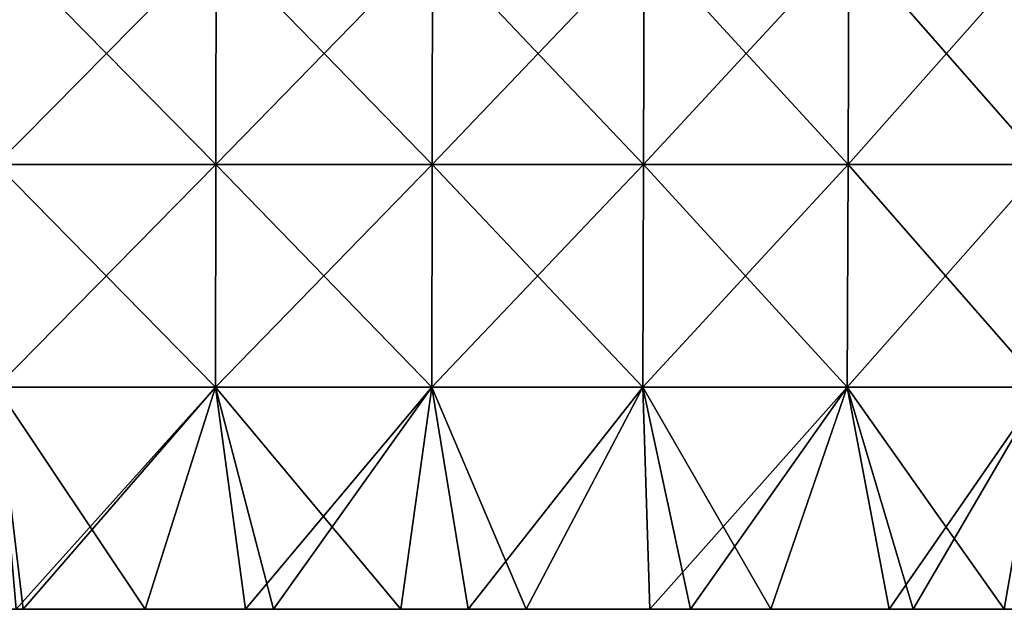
# Model space of a CAD drawing. Header units: millimetres. Extents: x -125 to 125, y -51 to 12.
# Tile 47 of 79: x 7 to 60, y -51 to -19. Entities that reach past the tile are written whole.
import ezdxf

# ---------------------------------------------------------------- set-up
doc = ezdxf.new("R2010")
doc.units = ezdxf.units.MM
doc.header["$LTSCALE"] = 65.185185
for name, color, linetype in [('117', 7, 'CONTINUOUS'), ('118', 7, 'CONTINUOUS'), ('119', 7, 'CONTINUOUS')]:
    doc.layers.add(name, color=color, linetype=linetype)

msp = doc.modelspace()

# ---------------------------------------------------------------- linework, layer by layer
at = {"layer": '117', "color": 1, "linetype": 'CONTINUOUS'}
for points in [[(17.745, -27.061, 123.416), (5.938, -15.076, 124.649), (5.933, -27.061, 124.544), (17.745, -27.061, 123.416)], [(17.759, -15.076, 123.52), (5.938, -15.076, 124.649), (17.745, -27.061, 123.416), (17.759, -15.076, 123.52)], [(29.396, -27.061, 121.171), (17.759, -15.076, 123.52), (17.745, -27.061, 123.416), (29.396, -27.061, 121.171)], [(29.42, -15.076, 121.272), (17.759, -15.076, 123.52), (29.396, -27.061, 121.171), (29.42, -15.076, 121.272)], [(40.781, -27.061, 117.828), (29.42, -15.076, 121.272), (29.396, -27.061, 121.171), (40.781, -27.061, 117.828)], [(40.815, -15.076, 117.927), (29.42, -15.076, 121.272), (40.781, -27.061, 117.828), (40.815, -15.076, 117.927)], [(51.796, -27.061, 113.418), (40.815, -15.076, 117.927), (40.781, -27.061, 117.828), (51.796, -27.061, 113.418)], [(51.84, -15.076, 113.513), (40.815, -15.076, 117.927), (51.796, -27.061, 113.418), (51.84, -15.076, 113.513)], [(62.343, -27.061, 107.981), (51.84, -15.076, 113.513), (51.796, -27.061, 113.418), (62.343, -27.061, 107.981)], [(62.395, -15.076, 108.071), (51.84, -15.076, 113.513), (62.343, -27.061, 107.981), (62.395, -15.076, 108.071)], [(17.73, -39.047, 123.313), (5.933, -27.061, 124.544), (5.928, -39.047, 124.44), (17.73, -39.047, 123.313)], [(17.745, -27.061, 123.416), (5.933, -27.061, 124.544), (17.73, -39.047, 123.313), (17.745, -27.061, 123.416)], [(29.371, -39.047, 121.069), (17.745, -27.061, 123.416), (17.73, -39.047, 123.313), (29.371, -39.047, 121.069)], [(29.396, -27.061, 121.171), (17.745, -27.061, 123.416), (29.371, -39.047, 121.069), (29.396, -27.061, 121.171)], [(40.746, -39.047, 117.729), (29.396, -27.061, 121.171), (29.371, -39.047, 121.069), (40.746, -39.047, 117.729)], [(40.781, -27.061, 117.828), (29.396, -27.061, 121.171), (40.746, -39.047, 117.729), (40.781, -27.061, 117.828)], [(51.753, -39.047, 113.323), (40.781, -27.061, 117.828), (40.746, -39.047, 117.729), (51.753, -39.047, 113.323)], [(51.796, -27.061, 113.418), (40.781, -27.061, 117.828), (51.753, -39.047, 113.323), (51.796, -27.061, 113.418)], [(62.29, -39.047, 107.89), (51.796, -27.061, 113.418), (51.753, -39.047, 113.323), (62.29, -39.047, 107.89)], [(62.343, -27.061, 107.981), (51.796, -27.061, 113.418), (62.29, -39.047, 107.89), (62.343, -27.061, 107.981)], [(13.937, -51.02, 123.694), (5.928, -39.047, 124.44), (7.356, -51.02, 124.259), (13.937, -51.02, 123.694)], [(7.356, -51.02, 124.259), (5.928, -39.047, 124.44), (6.979, -51.02, 124.28), (7.356, -51.02, 124.259)], [(17.73, -39.047, 123.313), (5.928, -39.047, 124.44), (13.937, -51.02, 123.694), (17.73, -39.047, 123.313)], [(19.342, -51.02, 122.964), (17.73, -39.047, 123.313), (13.937, -51.02, 123.694), (19.342, -51.02, 122.964)], [(20.851, -51.02, 122.717), (17.73, -39.047, 123.313), (19.342, -51.02, 122.964), (20.851, -51.02, 122.717)], [(29.371, -39.047, 121.069), (17.73, -39.047, 123.313), (27.699, -51.02, 121.355), (29.371, -39.047, 121.069)], [(27.699, -51.02, 121.355), (17.73, -39.047, 123.313), (20.851, -51.02, 122.717), (27.699, -51.02, 121.355)], [(31.329, -51.02, 120.469), (29.371, -39.047, 121.069), (27.699, -51.02, 121.355), (31.329, -51.02, 120.469)], [(40.746, -39.047, 117.729), (29.371, -39.047, 121.069), (34.459, -51.02, 119.611), (40.746, -39.047, 117.729)], [(34.459, -51.02, 119.611), (29.371, -39.047, 121.069), (31.329, -51.02, 120.469), (34.459, -51.02, 119.611)], [(41.112, -51.02, 117.491), (40.746, -39.047, 117.729), (34.459, -51.02, 119.611), (41.112, -51.02, 117.491)], [(51.753, -39.047, 113.323), (40.746, -39.047, 117.729), (47.635, -51.02, 115.001), (51.753, -39.047, 113.323)], [(47.635, -51.02, 115.001), (40.746, -39.047, 117.729), (43.313, -51.02, 116.698), (47.635, -51.02, 115.001)], [(43.313, -51.02, 116.698), (40.746, -39.047, 117.729), (41.112, -51.02, 117.491), (43.313, -51.02, 116.698)], [(54.008, -51.02, 112.149), (51.753, -39.047, 113.323), (47.635, -51.02, 115.001), (54.008, -51.02, 112.149)], [(60.211, -51.02, 108.944), (51.753, -39.047, 113.323), (55.302, -51.02, 111.517), (60.211, -51.02, 108.944)], [(55.302, -51.02, 111.517), (51.753, -39.047, 113.323), (54.008, -51.02, 112.149), (55.302, -51.02, 111.517)], [(62.29, -39.047, 107.89), (51.753, -39.047, 113.323), (60.211, -51.02, 108.944), (62.29, -39.047, 107.89)], [(66.225, -51.02, 105.397), (62.29, -39.047, 107.89), (60.211, -51.02, 108.944), (66.225, -51.02, 105.397)]]:
    msp.add_3dface(points, dxfattribs=at)
at = {"layer": '118', "color": 1, "linetype": 'CONTINUOUS'}
for points in [[(17.745, -27.061, -123.416), (5.933, -27.061, -124.544), (17.759, -15.076, -123.52), (17.745, -27.061, -123.416)], [(17.759, -15.076, -123.52), (5.933, -27.061, -124.544), (5.938, -15.076, -124.649), (17.759, -15.076, -123.52)], [(29.396, -27.061, -121.171), (17.745, -27.061, -123.416), (29.42, -15.076, -121.272), (29.396, -27.061, -121.171)], [(29.42, -15.076, -121.272), (17.745, -27.061, -123.416), (17.759, -15.076, -123.52), (29.42, -15.076, -121.272)], [(40.815, -15.076, -117.927), (29.396, -27.061, -121.171), (29.42, -15.076, -121.272), (40.815, -15.076, -117.927)], [(40.781, -27.061, -117.828), (29.396, -27.061, -121.171), (40.815, -15.076, -117.927), (40.781, -27.061, -117.828)], [(51.84, -15.076, -113.513), (40.781, -27.061, -117.828), (40.815, -15.076, -117.927), (51.84, -15.076, -113.513)], [(51.796, -27.061, -113.418), (40.781, -27.061, -117.828), (51.84, -15.076, -113.513), (51.796, -27.061, -113.418)], [(62.395, -15.076, -108.071), (51.796, -27.061, -113.418), (51.84, -15.076, -113.513), (62.395, -15.076, -108.071)], [(62.343, -27.061, -107.981), (51.796, -27.061, -113.418), (62.395, -15.076, -108.071), (62.343, -27.061, -107.981)], [(17.745, -27.061, -123.416), (5.928, -39.047, -124.44), (5.933, -27.061, -124.544), (17.745, -27.061, -123.416)], [(17.73, -39.047, -123.313), (5.928, -39.047, -124.44), (17.745, -27.061, -123.416), (17.73, -39.047, -123.313)], [(29.396, -27.061, -121.171), (17.73, -39.047, -123.313), (17.745, -27.061, -123.416), (29.396, -27.061, -121.171)], [(29.371, -39.047, -121.069), (17.73, -39.047, -123.313), (29.396, -27.061, -121.171), (29.371, -39.047, -121.069)], [(40.781, -27.061, -117.828), (29.371, -39.047, -121.069), (29.396, -27.061, -121.171), (40.781, -27.061, -117.828)], [(40.746, -39.047, -117.729), (29.371, -39.047, -121.069), (40.781, -27.061, -117.828), (40.746, -39.047, -117.729)], [(51.796, -27.061, -113.418), (40.746, -39.047, -117.729), (40.781, -27.061, -117.828), (51.796, -27.061, -113.418)], [(51.753, -39.047, -113.323), (40.746, -39.047, -117.729), (51.796, -27.061, -113.418), (51.753, -39.047, -113.323)], [(62.29, -39.047, -107.89), (51.753, -39.047, -113.323), (62.343, -27.061, -107.981), (62.29, -39.047, -107.89)], [(62.343, -27.061, -107.981), (51.753, -39.047, -113.323), (51.796, -27.061, -113.418), (62.343, -27.061, -107.981)], [(17.73, -39.047, -123.313), (6.979, -51.02, -124.28), (5.928, -39.047, -124.44), (17.73, -39.047, -123.313)], [(7.356, -51.02, -124.259), (6.979, -51.02, -124.28), (17.73, -39.047, -123.313), (7.356, -51.02, -124.259)], [(13.937, -51.02, -123.694), (7.356, -51.02, -124.259), (17.73, -39.047, -123.313), (13.937, -51.02, -123.694)], [(19.342, -51.02, -122.964), (13.937, -51.02, -123.694), (17.73, -39.047, -123.313), (19.342, -51.02, -122.964)], [(29.371, -39.047, -121.069), (19.342, -51.02, -122.964), (17.73, -39.047, -123.313), (29.371, -39.047, -121.069)], [(20.851, -51.02, -122.717), (19.342, -51.02, -122.964), (29.371, -39.047, -121.069), (20.851, -51.02, -122.717)], [(27.699, -51.02, -121.355), (20.851, -51.02, -122.717), (29.371, -39.047, -121.069), (27.699, -51.02, -121.355)], [(31.329, -51.02, -120.469), (27.699, -51.02, -121.355), (29.371, -39.047, -121.069), (31.329, -51.02, -120.469)], [(40.746, -39.047, -117.729), (31.329, -51.02, -120.469), (29.371, -39.047, -121.069), (40.746, -39.047, -117.729)], [(34.459, -51.02, -119.611), (31.329, -51.02, -120.469), (40.746, -39.047, -117.729), (34.459, -51.02, -119.611)], [(41.112, -51.02, -117.491), (34.459, -51.02, -119.611), (40.746, -39.047, -117.729), (41.112, -51.02, -117.491)], [(51.753, -39.047, -113.323), (41.112, -51.02, -117.491), (40.746, -39.047, -117.729), (51.753, -39.047, -113.323)], [(43.313, -51.02, -116.698), (41.112, -51.02, -117.491), (51.753, -39.047, -113.323), (43.313, -51.02, -116.698)], [(47.635, -51.02, -115.001), (43.313, -51.02, -116.698), (51.753, -39.047, -113.323), (47.635, -51.02, -115.001)], [(54.008, -51.02, -112.149), (47.635, -51.02, -115.001), (51.753, -39.047, -113.323), (54.008, -51.02, -112.149)], [(62.29, -39.047, -107.89), (54.008, -51.02, -112.149), (51.753, -39.047, -113.323), (62.29, -39.047, -107.89)], [(55.302, -51.02, -111.517), (54.008, -51.02, -112.149), (62.29, -39.047, -107.89), (55.302, -51.02, -111.517)], [(60.211, -51.02, -108.944), (55.302, -51.02, -111.517), (62.29, -39.047, -107.89), (60.211, -51.02, -108.944)]]:
    msp.add_3dface(points, dxfattribs=at)
at = {"layer": '119', "color": 1, "linetype": 'CONTINUOUS'}
for points in [[(-4.631, -51.02, -124.39), (7.356, -51.02, -124.259), (-4.63, -51.02, -112.504), (-4.631, -51.02, -124.39)], [(-4.631, -51.02, -124.39), (6.979, -51.02, -124.28), (7.356, -51.02, -124.259), (-4.631, -51.02, -124.39)], [(-4.63, -51.02, -88.819), (7.355, -51.02, -88.749), (-4.63, -51.02, -76.976), (-4.63, -51.02, -88.819)], [(7.355, -51.02, -76.916), (7.355, -51.02, -65.083), (-4.63, -51.02, -65.134), (7.355, -51.02, -76.916)], [(-4.63, -51.02, -76.976), (7.355, -51.02, -76.916), (-4.63, -51.02, -65.134), (-4.63, -51.02, -76.976)], [(7.355, -51.02, -65.083), (7.355, -51.02, -53.249), (-4.63, -51.02, -53.291), (7.355, -51.02, -65.083)], [(-4.63, -51.02, -65.134), (7.355, -51.02, -65.083), (-4.63, -51.02, -53.291), (-4.63, -51.02, -65.134)], [(7.355, -51.02, -53.249), (7.355, -51.02, -41.416), (-4.63, -51.02, -41.449), (7.355, -51.02, -53.249)], [(-4.63, -51.02, -53.291), (7.355, -51.02, -53.249), (-4.63, -51.02, -41.449), (-4.63, -51.02, -53.291)], [(7.355, -51.02, -41.416), (7.355, -51.02, -29.583), (-4.63, -51.02, -29.606), (7.355, -51.02, -41.416)], [(-4.63, -51.02, -41.449), (7.355, -51.02, -41.416), (-4.63, -51.02, -29.606), (-4.63, -51.02, -41.449)], [(7.355, -51.02, -29.583), (7.355, -51.02, -17.75), (-4.63, -51.02, -17.764), (7.355, -51.02, -29.583)], [(-4.63, -51.02, -29.606), (7.355, -51.02, -29.583), (-4.63, -51.02, -17.764), (-4.63, -51.02, -29.606)], [(7.355, -51.02, -17.75), (7.355, -51.02, -5.917), (-4.63, -51.02, -5.921), (7.355, -51.02, -17.75)], [(7.355, -51.02, -88.749), (7.355, -51.02, -76.916), (-4.63, -51.02, -76.976), (7.355, -51.02, -88.749)], [(7.355, -51.02, -112.415), (7.355, -51.02, -100.582), (-4.63, -51.02, -100.661), (7.355, -51.02, -112.415)], [(-4.63, -51.02, -112.504), (7.355, -51.02, -112.415), (-4.63, -51.02, -100.661), (-4.63, -51.02, -112.504)], [(7.355, -51.02, -100.582), (7.355, -51.02, -88.749), (-4.63, -51.02, -88.819), (7.355, -51.02, -100.582)], [(-4.63, -51.02, -100.661), (7.355, -51.02, -100.582), (-4.63, -51.02, -88.819), (-4.63, -51.02, -100.661)], [(-4.63, -51.02, -17.764), (7.355, -51.02, -17.75), (-4.63, -51.02, -5.921), (-4.63, -51.02, -17.764)], [(7.355, -51.02, 76.916), (7.355, -51.02, 88.749), (-4.63, -51.02, 76.976), (7.355, -51.02, 76.916)], [(-4.63, -51.02, 65.134), (7.355, -51.02, 76.916), (-4.63, -51.02, 76.976), (-4.63, -51.02, 65.134)], [(7.355, -51.02, 88.749), (7.355, -51.02, 100.582), (-4.63, -51.02, 88.819), (7.355, -51.02, 88.749)], [(-4.63, -51.02, 76.976), (7.355, -51.02, 88.749), (-4.63, -51.02, 88.819), (-4.63, -51.02, 76.976)], [(7.355, -51.02, 100.582), (7.355, -51.02, 112.415), (-4.63, -51.02, 100.661), (7.355, -51.02, 100.582)], [(-4.63, -51.02, 88.819), (7.355, -51.02, 100.582), (-4.63, -51.02, 100.661), (-4.63, -51.02, 88.819)], [(-4.63, -51.02, 100.661), (7.355, -51.02, 112.415), (-4.63, -51.02, 112.504), (-4.63, -51.02, 100.661)], [(-4.63, -51.02, 53.291), (7.355, -51.02, 65.083), (-4.63, -51.02, 65.134), (-4.63, -51.02, 53.291)], [(7.355, -51.02, -5.917), (7.355, -51.02, 5.917), (-4.63, -51.02, -5.921), (7.355, -51.02, -5.917)], [(7.355, -51.02, 5.917), (7.355, -51.02, 17.75), (-4.63, -51.02, 5.921), (7.355, -51.02, 5.917)], [(-4.63, -51.02, -5.921), (7.355, -51.02, 5.917), (-4.63, -51.02, 5.921), (-4.63, -51.02, -5.921)], [(7.355, -51.02, 17.75), (7.355, -51.02, 29.583), (-4.63, -51.02, 17.764), (7.355, -51.02, 17.75)], [(-4.63, -51.02, 5.921), (7.355, -51.02, 17.75), (-4.63, -51.02, 17.764), (-4.63, -51.02, 5.921)], [(7.355, -51.02, 29.583), (7.355, -51.02, 41.416), (-4.63, -51.02, 29.606), (7.355, -51.02, 29.583)], [(-4.63, -51.02, 17.764), (7.355, -51.02, 29.583), (-4.63, -51.02, 29.606), (-4.63, -51.02, 17.764)], [(7.355, -51.02, 41.416), (7.355, -51.02, 53.249), (-4.63, -51.02, 41.449), (7.355, -51.02, 41.416)], [(-4.63, -51.02, 29.606), (7.355, -51.02, 41.416), (-4.63, -51.02, 41.449), (-4.63, -51.02, 29.606)], [(7.355, -51.02, 53.249), (7.355, -51.02, 65.083), (-4.63, -51.02, 53.291), (7.355, -51.02, 53.249)], [(-4.63, -51.02, 41.449), (7.355, -51.02, 53.249), (-4.63, -51.02, 53.291), (-4.63, -51.02, 41.449)], [(7.355, -51.02, 65.083), (7.355, -51.02, 76.916), (-4.63, -51.02, 65.134), (7.355, -51.02, 65.083)], [(7.356, -51.02, -124.259), (7.355, -51.02, -112.415), (-4.63, -51.02, -112.504), (7.356, -51.02, -124.259)], [(7.355, -51.02, 112.415), (7.356, -51.02, 124.259), (-4.63, -51.02, 112.504), (7.355, -51.02, 112.415)], [(7.356, -51.02, 124.259), (6.979, -51.02, 124.28), (-4.63, -51.02, 112.504), (7.356, -51.02, 124.259)], [(7.355, -51.02, -88.749), (19.341, -51.02, -87.808), (7.355, -51.02, -76.916), (7.355, -51.02, -88.749)], [(19.341, -51.02, -87.808), (19.341, -51.02, -76.1), (7.355, -51.02, -76.916), (19.341, -51.02, -87.808)], [(7.355, -51.02, 29.583), (19.341, -51.02, 40.977), (7.355, -51.02, 41.416), (7.355, -51.02, 29.583)], [(7.355, -51.02, -100.582), (19.341, -51.02, -99.515), (7.355, -51.02, -88.749), (7.355, -51.02, -100.582)], [(19.341, -51.02, -99.515), (19.341, -51.02, -87.808), (7.355, -51.02, -88.749), (19.341, -51.02, -99.515)], [(7.355, -51.02, -112.415), (19.341, -51.02, -111.223), (7.355, -51.02, -100.582), (7.355, -51.02, -112.415)], [(19.341, -51.02, -111.223), (19.341, -51.02, -99.515), (7.355, -51.02, -100.582), (19.341, -51.02, -111.223)], [(7.355, -51.02, 41.416), (19.341, -51.02, 52.685), (7.355, -51.02, 53.249), (7.355, -51.02, 41.416)], [(19.341, -51.02, 52.685), (19.341, -51.02, 64.392), (7.355, -51.02, 53.249), (19.341, -51.02, 52.685)], [(19.341, -51.02, -17.562), (19.341, -51.02, -5.854), (7.355, -51.02, -5.917), (19.341, -51.02, -17.562)], [(7.355, -51.02, -17.75), (19.341, -51.02, -17.562), (7.355, -51.02, -5.917), (7.355, -51.02, -17.75)], [(19.341, -51.02, -5.854), (19.341, -51.02, 5.854), (7.355, -51.02, -5.917), (19.341, -51.02, -5.854)], [(19.341, -51.02, 5.854), (19.341, -51.02, 17.562), (7.355, -51.02, 5.917), (19.341, -51.02, 5.854)], [(7.355, -51.02, -5.917), (19.341, -51.02, 5.854), (7.355, -51.02, 5.917), (7.355, -51.02, -5.917)], [(19.341, -51.02, 17.562), (19.341, -51.02, 29.269), (7.355, -51.02, 17.75), (19.341, -51.02, 17.562)], [(7.355, -51.02, 5.917), (19.341, -51.02, 17.562), (7.355, -51.02, 17.75), (7.355, -51.02, 5.917)], [(19.341, -51.02, 29.269), (19.341, -51.02, 40.977), (7.355, -51.02, 29.583), (19.341, -51.02, 29.269)], [(7.355, -51.02, 17.75), (19.341, -51.02, 29.269), (7.355, -51.02, 29.583), (7.355, -51.02, 17.75)], [(19.341, -51.02, 40.977), (19.341, -51.02, 52.685), (7.355, -51.02, 41.416), (19.341, -51.02, 40.977)], [(19.341, -51.02, -76.1), (19.341, -51.02, -64.392), (7.355, -51.02, -65.083), (19.341, -51.02, -76.1)], [(7.355, -51.02, -76.916), (19.341, -51.02, -76.1), (7.355, -51.02, -65.083), (7.355, -51.02, -76.916)], [(19.341, -51.02, -64.392), (19.341, -51.02, -52.685), (7.355, -51.02, -53.249), (19.341, -51.02, -64.392)], [(7.355, -51.02, -65.083), (19.341, -51.02, -64.392), (7.355, -51.02, -53.249), (7.355, -51.02, -65.083)], [(19.341, -51.02, -52.685), (19.341, -51.02, -40.977), (7.355, -51.02, -41.416), (19.341, -51.02, -52.685)], [(7.355, -51.02, -53.249), (19.341, -51.02, -52.685), (7.355, -51.02, -41.416), (7.355, -51.02, -53.249)], [(19.341, -51.02, -40.977), (19.341, -51.02, -29.269), (7.355, -51.02, -29.583), (19.341, -51.02, -40.977)], [(7.355, -51.02, -41.416), (19.341, -51.02, -40.977), (7.355, -51.02, -29.583), (7.355, -51.02, -41.416)], [(19.341, -51.02, -29.269), (19.341, -51.02, -17.562), (7.355, -51.02, -17.75), (19.341, -51.02, -29.269)], [(7.355, -51.02, -29.583), (19.341, -51.02, -29.269), (7.355, -51.02, -17.75), (7.355, -51.02, -29.583)], [(19.341, -51.02, 64.392), (19.341, -51.02, 76.1), (7.355, -51.02, 65.083), (19.341, -51.02, 64.392)], [(7.355, -51.02, 53.249), (19.341, -51.02, 64.392), (7.355, -51.02, 65.083), (7.355, -51.02, 53.249)], [(19.341, -51.02, 76.1), (19.341, -51.02, 87.808), (7.355, -51.02, 76.916), (19.341, -51.02, 76.1)], [(7.355, -51.02, 65.083), (19.341, -51.02, 76.1), (7.355, -51.02, 76.916), (7.355, -51.02, 65.083)], [(19.341, -51.02, 87.808), (19.341, -51.02, 99.515), (7.355, -51.02, 88.749), (19.341, -51.02, 87.808)], [(7.355, -51.02, 76.916), (19.341, -51.02, 87.808), (7.355, -51.02, 88.749), (7.355, -51.02, 76.916)], [(19.341, -51.02, 99.515), (19.341, -51.02, 111.223), (7.355, -51.02, 100.582), (19.341, -51.02, 99.515)], [(7.355, -51.02, 88.749), (19.341, -51.02, 99.515), (7.355, -51.02, 100.582), (7.355, -51.02, 88.749)], [(7.355, -51.02, 100.582), (19.341, -51.02, 111.223), (7.355, -51.02, 112.415), (7.355, -51.02, 100.582)], [(19.342, -51.02, -122.964), (19.341, -51.02, -111.223), (7.355, -51.02, -112.415), (19.342, -51.02, -122.964)], [(7.356, -51.02, -124.259), (19.342, -51.02, -122.964), (7.355, -51.02, -112.415), (7.356, -51.02, -124.259)], [(13.937, -51.02, 123.694), (7.356, -51.02, 124.259), (7.355, -51.02, 112.415), (13.937, -51.02, 123.694)], [(19.341, -51.02, 111.223), (19.342, -51.02, 122.964), (7.355, -51.02, 112.415), (19.341, -51.02, 111.223)], [(19.342, -51.02, 122.964), (13.937, -51.02, 123.694), (7.355, -51.02, 112.415), (19.342, -51.02, 122.964)], [(7.356, -51.02, -124.259), (13.937, -51.02, -123.694), (19.342, -51.02, -122.964), (7.356, -51.02, -124.259)], [(31.327, -51.02, 74.545), (31.327, -51.02, 86.014), (19.341, -51.02, 76.1), (31.327, -51.02, 74.545)], [(19.341, -51.02, 99.515), (31.327, -51.02, 108.951), (19.341, -51.02, 111.223), (19.341, -51.02, 99.515)], [(19.341, -51.02, 87.808), (31.327, -51.02, 97.482), (19.341, -51.02, 99.515), (19.341, -51.02, 87.808)], [(31.327, -51.02, 97.482), (31.327, -51.02, 108.951), (19.341, -51.02, 99.515), (31.327, -51.02, 97.482)], [(19.341, -51.02, 76.1), (31.327, -51.02, 86.014), (19.341, -51.02, 87.808), (19.341, -51.02, 76.1)], [(31.327, -51.02, 86.014), (31.327, -51.02, 97.482), (19.341, -51.02, 87.808), (31.327, -51.02, 86.014)], [(19.341, -51.02, 64.392), (31.327, -51.02, 74.545), (19.341, -51.02, 76.1), (19.341, -51.02, 64.392)], [(19.341, -51.02, -40.977), (31.327, -51.02, -40.14), (19.341, -51.02, -29.269), (19.341, -51.02, -40.977)], [(31.327, -51.02, -28.671), (31.327, -51.02, -17.203), (19.341, -51.02, -17.562), (31.327, -51.02, -28.671)], [(19.341, -51.02, -29.269), (31.327, -51.02, -28.671), (19.341, -51.02, -17.562), (19.341, -51.02, -29.269)], [(31.327, -51.02, -17.203), (31.327, -51.02, -5.734), (19.341, -51.02, -5.854), (31.327, -51.02, -17.203)], [(19.341, -51.02, -17.562), (31.327, -51.02, -17.203), (19.341, -51.02, -5.854), (19.341, -51.02, -17.562)], [(31.327, -51.02, -86.014), (31.327, -51.02, -74.545), (19.341, -51.02, -76.1), (31.327, -51.02, -86.014)], [(31.327, -51.02, -5.734), (31.327, -51.02, 5.734), (19.341, -51.02, -5.854), (31.327, -51.02, -5.734)], [(19.341, -51.02, -76.1), (31.327, -51.02, -74.545), (19.341, -51.02, -64.392), (19.341, -51.02, -76.1)], [(31.327, -51.02, -63.077), (31.327, -51.02, -51.608), (19.341, -51.02, -52.685), (31.327, -51.02, -63.077)], [(19.341, -51.02, -64.392), (31.327, -51.02, -63.077), (19.341, -51.02, -52.685), (19.341, -51.02, -64.392)], [(31.327, -51.02, -51.608), (31.327, -51.02, -40.14), (19.341, -51.02, -40.977), (31.327, -51.02, -51.608)], [(19.341, -51.02, -52.685), (31.327, -51.02, -51.608), (19.341, -51.02, -40.977), (19.341, -51.02, -52.685)], [(31.327, -51.02, -74.545), (31.327, -51.02, -63.077), (19.341, -51.02, -64.392), (31.327, -51.02, -74.545)], [(31.327, -51.02, -40.14), (31.327, -51.02, -28.671), (19.341, -51.02, -29.269), (31.327, -51.02, -40.14)], [(19.341, -51.02, -87.808), (31.327, -51.02, -86.014), (19.341, -51.02, -76.1), (19.341, -51.02, -87.808)], [(31.327, -51.02, 40.14), (31.327, -51.02, 51.608), (19.341, -51.02, 40.977), (31.327, -51.02, 40.14)], [(31.327, -51.02, -108.951), (31.327, -51.02, -97.482), (19.341, -51.02, -99.515), (31.327, -51.02, -108.951)], [(19.341, -51.02, 29.269), (31.327, -51.02, 40.14), (19.341, -51.02, 40.977), (19.341, -51.02, 29.269)], [(31.327, -51.02, 51.608), (31.327, -51.02, 63.077), (19.341, -51.02, 52.685), (31.327, -51.02, 51.608)], [(19.341, -51.02, 40.977), (31.327, -51.02, 51.608), (19.341, -51.02, 52.685), (19.341, -51.02, 40.977)], [(31.327, -51.02, 63.077), (31.327, -51.02, 74.545), (19.341, -51.02, 64.392), (31.327, -51.02, 63.077)], [(19.341, -51.02, 52.685), (31.327, -51.02, 63.077), (19.341, -51.02, 64.392), (19.341, -51.02, 52.685)], [(31.327, -51.02, 5.734), (31.327, -51.02, 17.203), (19.341, -51.02, 5.854), (31.327, -51.02, 5.734)], [(19.341, -51.02, -5.854), (31.327, -51.02, 5.734), (19.341, -51.02, 5.854), (19.341, -51.02, -5.854)], [(19.341, -51.02, -99.515), (31.327, -51.02, -97.482), (19.341, -51.02, -87.808), (19.341, -51.02, -99.515)], [(31.327, -51.02, 17.203), (31.327, -51.02, 28.671), (19.341, -51.02, 17.562), (31.327, -51.02, 17.203)], [(19.341, -51.02, 5.854), (31.327, -51.02, 17.203), (19.341, -51.02, 17.562), (19.341, -51.02, 5.854)], [(31.327, -51.02, 28.671), (31.327, -51.02, 40.14), (19.341, -51.02, 29.269), (31.327, -51.02, 28.671)], [(31.327, -51.02, -97.482), (31.327, -51.02, -86.014), (19.341, -51.02, -87.808), (31.327, -51.02, -97.482)], [(19.341, -51.02, -111.223), (31.327, -51.02, -108.951), (19.341, -51.02, -99.515), (19.341, -51.02, -111.223)], [(19.341, -51.02, 17.562), (31.327, -51.02, 28.671), (19.341, -51.02, 29.269), (19.341, -51.02, 17.562)], [(31.329, -51.02, -120.469), (31.327, -51.02, -108.951), (19.341, -51.02, -111.223), (31.329, -51.02, -120.469)], [(19.342, -51.02, -122.964), (31.329, -51.02, -120.469), (19.341, -51.02, -111.223), (19.342, -51.02, -122.964)], [(20.851, -51.02, 122.717), (19.342, -51.02, 122.964), (19.341, -51.02, 111.223), (20.851, -51.02, 122.717)], [(27.699, -51.02, 121.355), (20.851, -51.02, 122.717), (19.341, -51.02, 111.223), (27.699, -51.02, 121.355)], [(31.327, -51.02, 108.951), (31.329, -51.02, 120.469), (19.341, -51.02, 111.223), (31.327, -51.02, 108.951)], [(31.329, -51.02, 120.469), (27.699, -51.02, 121.355), (19.341, -51.02, 111.223), (31.329, -51.02, 120.469)], [(19.342, -51.02, -122.964), (27.699, -51.02, -121.355), (31.329, -51.02, -120.469), (19.342, -51.02, -122.964)], [(19.342, -51.02, -122.964), (20.851, -51.02, -122.717), (27.699, -51.02, -121.355), (19.342, -51.02, -122.964)], [(31.327, -51.02, 74.545), (43.313, -51.02, 81.656), (31.327, -51.02, 86.014), (31.327, -51.02, 74.545)], [(43.313, -51.02, 81.656), (43.313, -51.02, 93.321), (31.327, -51.02, 86.014), (43.313, -51.02, 81.656)], [(43.313, -51.02, 93.321), (43.313, -51.02, 104.986), (31.327, -51.02, 97.482), (43.313, -51.02, 93.321)], [(31.327, -51.02, 86.014), (43.313, -51.02, 93.321), (31.327, -51.02, 97.482), (31.327, -51.02, 86.014)], [(43.313, -51.02, 46.66), (43.313, -51.02, 58.325), (31.327, -51.02, 51.608), (43.313, -51.02, 46.66)], [(43.313, -51.02, 58.325), (43.313, -51.02, 69.991), (31.327, -51.02, 63.077), (43.313, -51.02, 58.325)], [(31.327, -51.02, 40.14), (43.313, -51.02, 46.66), (31.327, -51.02, 51.608), (31.327, -51.02, 40.14)], [(43.313, -51.02, 34.995), (43.313, -51.02, 46.66), (31.327, -51.02, 40.14), (43.313, -51.02, 34.995)], [(31.327, -51.02, 28.671), (43.313, -51.02, 34.995), (31.327, -51.02, 40.14), (31.327, -51.02, 28.671)], [(43.313, -51.02, 69.991), (43.313, -51.02, 81.656), (31.327, -51.02, 74.545), (43.313, -51.02, 69.991)], [(31.327, -51.02, 63.077), (43.313, -51.02, 69.991), (31.327, -51.02, 74.545), (31.327, -51.02, 63.077)], [(31.327, -51.02, 97.482), (43.313, -51.02, 104.986), (31.327, -51.02, 108.951), (31.327, -51.02, 97.482)], [(31.327, -51.02, 51.608), (43.313, -51.02, 58.325), (31.327, -51.02, 63.077), (31.327, -51.02, 51.608)], [(43.313, -51.02, -116.698), (43.313, -51.02, -104.986), (31.327, -51.02, -108.951), (43.313, -51.02, -116.698)], [(31.329, -51.02, -120.469), (43.313, -51.02, -116.698), (31.327, -51.02, -108.951), (31.329, -51.02, -120.469)], [(34.459, -51.02, 119.611), (31.329, -51.02, 120.469), (31.327, -51.02, 108.951), (34.459, -51.02, 119.611)], [(41.112, -51.02, 117.491), (34.459, -51.02, 119.611), (31.327, -51.02, 108.951), (41.112, -51.02, 117.491)], [(43.313, -51.02, 104.986), (43.313, -51.02, 116.698), (31.327, -51.02, 108.951), (43.313, -51.02, 104.986)], [(43.313, -51.02, 116.698), (41.112, -51.02, 117.491), (31.327, -51.02, 108.951), (43.313, -51.02, 116.698)], [(43.313, -51.02, -46.66), (43.313, -51.02, -34.995), (31.327, -51.02, -40.14), (43.313, -51.02, -46.66)], [(31.327, -51.02, -63.077), (43.313, -51.02, -58.325), (31.327, -51.02, -51.608), (31.327, -51.02, -63.077)], [(43.313, -51.02, -58.325), (43.313, -51.02, -46.66), (31.327, -51.02, -51.608), (43.313, -51.02, -58.325)], [(31.327, -51.02, -74.545), (43.313, -51.02, -69.991), (31.327, -51.02, -63.077), (31.327, -51.02, -74.545)], [(43.313, -51.02, -69.991), (43.313, -51.02, -58.325), (31.327, -51.02, -63.077), (43.313, -51.02, -69.991)], [(31.327, -51.02, -86.014), (43.313, -51.02, -81.656), (31.327, -51.02, -74.545), (31.327, -51.02, -86.014)], [(43.313, -51.02, -81.656), (43.313, -51.02, -69.991), (31.327, -51.02, -74.545), (43.313, -51.02, -81.656)], [(31.327, -51.02, -97.482), (43.313, -51.02, -93.321), (31.327, -51.02, -86.014), (31.327, -51.02, -97.482)], [(43.313, -51.02, -93.321), (43.313, -51.02, -81.656), (31.327, -51.02, -86.014), (43.313, -51.02, -93.321)], [(31.327, -51.02, -108.951), (43.313, -51.02, -104.986), (31.327, -51.02, -97.482), (31.327, -51.02, -108.951)], [(43.313, -51.02, -104.986), (43.313, -51.02, -93.321), (31.327, -51.02, -97.482), (43.313, -51.02, -104.986)], [(31.327, -51.02, -51.608), (43.313, -51.02, -46.66), (31.327, -51.02, -40.14), (31.327, -51.02, -51.608)], [(31.327, -51.02, 17.203), (43.313, -51.02, 23.33), (31.327, -51.02, 28.671), (31.327, -51.02, 17.203)], [(43.313, -51.02, 23.33), (43.313, -51.02, 34.995), (31.327, -51.02, 28.671), (43.313, -51.02, 23.33)], [(31.327, -51.02, 5.734), (43.313, -51.02, 11.665), (31.327, -51.02, 17.203), (31.327, -51.02, 5.734)], [(43.313, -51.02, 11.665), (43.313, -51.02, 23.33), (31.327, -51.02, 17.203), (43.313, -51.02, 11.665)], [(31.327, -51.02, -5.734), (43.313, -51.02), (31.327, -51.02, 5.734), (31.327, -51.02, -5.734)], [(43.313, -51.02), (43.313, -51.02, 11.665), (31.327, -51.02, 5.734), (43.313, -51.02)], [(31.327, -51.02, -17.203), (43.313, -51.02, -11.665), (31.327, -51.02, -5.734), (31.327, -51.02, -17.203)], [(43.313, -51.02, -11.665), (43.313, -51.02), (31.327, -51.02, -5.734), (43.313, -51.02, -11.665)], [(31.327, -51.02, -28.671), (43.313, -51.02, -23.33), (31.327, -51.02, -17.203), (31.327, -51.02, -28.671)], [(43.313, -51.02, -23.33), (43.313, -51.02, -11.665), (31.327, -51.02, -17.203), (43.313, -51.02, -23.33)], [(31.327, -51.02, -40.14), (43.313, -51.02, -34.995), (31.327, -51.02, -28.671), (31.327, -51.02, -40.14)], [(43.313, -51.02, -34.995), (43.313, -51.02, -23.33), (31.327, -51.02, -28.671), (43.313, -51.02, -34.995)], [(31.329, -51.02, -120.469), (41.112, -51.02, -117.491), (43.313, -51.02, -116.698), (31.329, -51.02, -120.469)], [(31.329, -51.02, -120.469), (34.459, -51.02, -119.611), (41.112, -51.02, -117.491), (31.329, -51.02, -120.469)], [(55.302, -51.02, -111.517), (55.298, -51.02, -99.748), (43.313, -51.02, -104.986), (55.302, -51.02, -111.517)], [(43.313, -51.02, -116.698), (55.302, -51.02, -111.517), (43.313, -51.02, -104.986), (43.313, -51.02, -116.698)], [(43.313, -51.02, -116.698), (54.008, -51.02, -112.149), (55.302, -51.02, -111.517), (43.313, -51.02, -116.698)], [(43.313, -51.02, -116.698), (47.635, -51.02, -115.001), (54.008, -51.02, -112.149), (43.313, -51.02, -116.698)], [(47.635, -51.02, 115.001), (43.313, -51.02, 116.698), (43.313, -51.02, 104.986), (47.635, -51.02, 115.001)], [(54.008, -51.02, 112.149), (47.635, -51.02, 115.001), (43.313, -51.02, 104.986), (54.008, -51.02, 112.149)], [(55.298, -51.02, 99.748), (55.302, -51.02, 111.517), (43.313, -51.02, 104.986), (55.298, -51.02, 99.748)], [(55.302, -51.02, 111.517), (54.008, -51.02, 112.149), (43.313, -51.02, 104.986), (55.302, -51.02, 111.517)], [(55.298, -51.02, -52.808), (55.298, -51.02, -41.073), (43.313, -51.02, -46.66), (55.298, -51.02, -52.808)], [(43.313, -51.02, -69.991), (55.298, -51.02, -64.543), (43.313, -51.02, -58.325), (43.313, -51.02, -69.991)], [(55.298, -51.02, -64.543), (55.298, -51.02, -52.808), (43.313, -51.02, -58.325), (55.298, -51.02, -64.543)], [(43.313, -51.02, -81.656), (55.298, -51.02, -76.278), (43.313, -51.02, -69.991), (43.313, -51.02, -81.656)], [(55.298, -51.02, -76.278), (55.298, -51.02, -64.543), (43.313, -51.02, -69.991), (55.298, -51.02, -76.278)], [(43.313, -51.02, -93.321), (55.298, -51.02, -88.013), (43.313, -51.02, -81.656), (43.313, -51.02, -93.321)], [(55.298, -51.02, -88.013), (55.298, -51.02, -76.278), (43.313, -51.02, -81.656), (55.298, -51.02, -88.013)], [(43.313, -51.02, -104.986), (55.298, -51.02, -99.748), (43.313, -51.02, -93.321), (43.313, -51.02, -104.986)], [(55.298, -51.02, -99.748), (55.298, -51.02, -88.013), (43.313, -51.02, -93.321), (55.298, -51.02, -99.748)], [(43.313, -51.02, 93.321), (55.298, -51.02, 99.748), (43.313, -51.02, 104.986), (43.313, -51.02, 93.321)], [(55.298, -51.02, 17.603), (55.298, -51.02, 29.338), (43.313, -51.02, 23.33), (55.298, -51.02, 17.603)], [(43.313, -51.02), (55.298, -51.02, 5.868), (43.313, -51.02, 11.665), (43.313, -51.02)], [(55.298, -51.02, 5.868), (55.298, -51.02, 17.603), (43.313, -51.02, 11.665), (55.298, -51.02, 5.868)], [(43.313, -51.02, -11.665), (55.298, -51.02, -5.868), (43.313, -51.02), (43.313, -51.02, -11.665)], [(55.298, -51.02, -5.868), (55.298, -51.02, 5.868), (43.313, -51.02), (55.298, -51.02, -5.868)], [(43.313, -51.02, -23.33), (55.298, -51.02, -17.603), (43.313, -51.02, -11.665), (43.313, -51.02, -23.33)], [(55.298, -51.02, -17.603), (55.298, -51.02, -5.868), (43.313, -51.02, -11.665), (55.298, -51.02, -17.603)], [(43.313, -51.02, -34.995), (55.298, -51.02, -29.338), (43.313, -51.02, -23.33), (43.313, -51.02, -34.995)], [(55.298, -51.02, -29.338), (55.298, -51.02, -17.603), (43.313, -51.02, -23.33), (55.298, -51.02, -29.338)], [(43.313, -51.02, -46.66), (55.298, -51.02, -41.073), (43.313, -51.02, -34.995), (43.313, -51.02, -46.66)], [(55.298, -51.02, -41.073), (55.298, -51.02, -29.338), (43.313, -51.02, -34.995), (55.298, -51.02, -41.073)], [(43.313, -51.02, -58.325), (55.298, -51.02, -52.808), (43.313, -51.02, -46.66), (43.313, -51.02, -58.325)], [(43.313, -51.02, 11.665), (55.298, -51.02, 17.603), (43.313, -51.02, 23.33), (43.313, -51.02, 11.665)], [(43.313, -51.02, 81.656), (55.298, -51.02, 88.013), (43.313, -51.02, 93.321), (43.313, -51.02, 81.656)], [(55.298, -51.02, 88.013), (55.298, -51.02, 99.748), (43.313, -51.02, 93.321), (55.298, -51.02, 88.013)], [(43.313, -51.02, 69.991), (55.298, -51.02, 76.278), (43.313, -51.02, 81.656), (43.313, -51.02, 69.991)], [(55.298, -51.02, 76.278), (55.298, -51.02, 88.013), (43.313, -51.02, 81.656), (55.298, -51.02, 76.278)], [(43.313, -51.02, 58.325), (55.298, -51.02, 64.543), (43.313, -51.02, 69.991), (43.313, -51.02, 58.325)], [(55.298, -51.02, 64.543), (55.298, -51.02, 76.278), (43.313, -51.02, 69.991), (55.298, -51.02, 64.543)], [(43.313, -51.02, 46.66), (55.298, -51.02, 52.808), (43.313, -51.02, 58.325), (43.313, -51.02, 46.66)], [(55.298, -51.02, 52.808), (55.298, -51.02, 64.543), (43.313, -51.02, 58.325), (55.298, -51.02, 52.808)], [(43.313, -51.02, 34.995), (55.298, -51.02, 41.073), (43.313, -51.02, 46.66), (43.313, -51.02, 34.995)], [(55.298, -51.02, 41.073), (55.298, -51.02, 52.808), (43.313, -51.02, 46.66), (55.298, -51.02, 41.073)], [(43.313, -51.02, 23.33), (55.298, -51.02, 29.338), (43.313, -51.02, 34.995), (43.313, -51.02, 23.33)], [(55.298, -51.02, 29.338), (55.298, -51.02, 41.073), (43.313, -51.02, 34.995), (55.298, -51.02, 29.338)], [(55.302, -51.02, -111.517), (67.289, -51.02, -104.721), (55.298, -51.02, -99.748), (55.302, -51.02, -111.517)], [(67.289, -51.02, -104.721), (67.284, -51.02, -93.057), (55.298, -51.02, -99.748), (67.289, -51.02, -104.721)], [(60.211, -51.02, 108.944), (55.302, -51.02, 111.517), (55.298, -51.02, 99.748), (60.211, -51.02, 108.944)], [(66.225, -51.02, 105.397), (60.211, -51.02, 108.944), (55.298, -51.02, 99.748), (66.225, -51.02, 105.397)], [(67.284, -51.02, 93.057), (67.289, -51.02, 104.721), (55.298, -51.02, 99.748), (67.284, -51.02, 93.057)], [(67.289, -51.02, 104.721), (66.225, -51.02, 105.397), (55.298, -51.02, 99.748), (67.289, -51.02, 104.721)], [(67.284, -51.02, 69.793), (67.284, -51.02, 81.425), (55.298, -51.02, 76.278), (67.284, -51.02, 69.793)], [(55.298, -51.02, 52.808), (67.284, -51.02, 58.161), (55.298, -51.02, 64.543), (55.298, -51.02, 52.808)], [(67.284, -51.02, 58.161), (67.284, -51.02, 69.793), (55.298, -51.02, 64.543), (67.284, -51.02, 58.161)], [(55.298, -51.02, 41.073), (67.284, -51.02, 46.529), (55.298, -51.02, 52.808), (55.298, -51.02, 41.073)], [(67.284, -51.02, 46.529), (67.284, -51.02, 58.161), (55.298, -51.02, 52.808), (67.284, -51.02, 46.529)], [(55.298, -51.02, 29.338), (67.284, -51.02, 34.896), (55.298, -51.02, 41.073), (55.298, -51.02, 29.338)], [(67.284, -51.02, 34.896), (67.284, -51.02, 46.529), (55.298, -51.02, 41.073), (67.284, -51.02, 34.896)], [(55.298, -51.02, 17.603), (67.284, -51.02, 23.264), (55.298, -51.02, 29.338), (55.298, -51.02, 17.603)], [(67.284, -51.02, 23.264), (67.284, -51.02, 34.896), (55.298, -51.02, 29.338), (67.284, -51.02, 23.264)], [(55.298, -51.02, 5.868), (67.284, -51.02, 11.632), (55.298, -51.02, 17.603), (55.298, -51.02, 5.868)], [(67.284, -51.02, 11.632), (67.284, -51.02, 23.264), (55.298, -51.02, 17.603), (67.284, -51.02, 11.632)], [(55.298, -51.02, -5.868), (67.284, -51.02, 0), (55.298, -51.02, 5.868), (55.298, -51.02, -5.868)], [(55.298, -51.02, 64.543), (67.284, -51.02, 69.793), (55.298, -51.02, 76.278), (55.298, -51.02, 64.543)], [(55.298, -51.02, 88.013), (67.284, -51.02, 93.057), (55.298, -51.02, 99.748), (55.298, -51.02, 88.013)], [(55.298, -51.02, 76.278), (67.284, -51.02, 81.425), (55.298, -51.02, 88.013), (55.298, -51.02, 76.278)], [(67.284, -51.02, 81.425), (67.284, -51.02, 93.057), (55.298, -51.02, 88.013), (67.284, -51.02, 81.425)], [(55.298, -51.02, -88.013), (67.284, -51.02, -81.425), (55.298, -51.02, -76.278), (55.298, -51.02, -88.013)], [(67.284, -51.02, -81.425), (67.284, -51.02, -69.793), (55.298, -51.02, -76.278), (67.284, -51.02, -81.425)], [(55.298, -51.02, -99.748), (67.284, -51.02, -93.057), (55.298, -51.02, -88.013), (55.298, -51.02, -99.748)], [(67.284, -51.02, -93.057), (67.284, -51.02, -81.425), (55.298, -51.02, -88.013), (67.284, -51.02, -93.057)], [(67.284, -51.02, -69.793), (67.284, -51.02, -58.161), (55.298, -51.02, -64.543), (67.284, -51.02, -69.793)], [(67.284, -51.02, 0), (67.284, -51.02, 11.632), (55.298, -51.02, 5.868), (67.284, -51.02, 0)], [(55.298, -51.02, -17.603), (67.284, -51.02, -11.632), (55.298, -51.02, -5.868), (55.298, -51.02, -17.603)], [(67.284, -51.02, -11.632), (67.284, -51.02, 0), (55.298, -51.02, -5.868), (67.284, -51.02, -11.632)], [(55.298, -51.02, -29.338), (67.284, -51.02, -23.264), (55.298, -51.02, -17.603), (55.298, -51.02, -29.338)], [(67.284, -51.02, -23.264), (67.284, -51.02, -11.632), (55.298, -51.02, -17.603), (67.284, -51.02, -23.264)], [(55.298, -51.02, -41.073), (67.284, -51.02, -34.896), (55.298, -51.02, -29.338), (55.298, -51.02, -41.073)], [(67.284, -51.02, -34.896), (67.284, -51.02, -23.264), (55.298, -51.02, -29.338), (67.284, -51.02, -34.896)], [(55.298, -51.02, -52.808), (67.284, -51.02, -46.529), (55.298, -51.02, -41.073), (55.298, -51.02, -52.808)], [(67.284, -51.02, -46.529), (67.284, -51.02, -34.896), (55.298, -51.02, -41.073), (67.284, -51.02, -46.529)], [(55.298, -51.02, -64.543), (67.284, -51.02, -58.161), (55.298, -51.02, -52.808), (55.298, -51.02, -64.543)], [(67.284, -51.02, -58.161), (67.284, -51.02, -46.529), (55.298, -51.02, -52.808), (67.284, -51.02, -58.161)], [(55.298, -51.02, -76.278), (67.284, -51.02, -69.793), (55.298, -51.02, -64.543), (55.298, -51.02, -76.278)], [(55.302, -51.02, -111.517), (66.225, -51.02, -105.397), (67.289, -51.02, -104.721), (55.302, -51.02, -111.517)], [(55.302, -51.02, -111.517), (60.211, -51.02, -108.944), (66.225, -51.02, -105.397), (55.302, -51.02, -111.517)]]:
    msp.add_3dface(points, dxfattribs=at)

doc.saveas('drawing.dxf')
